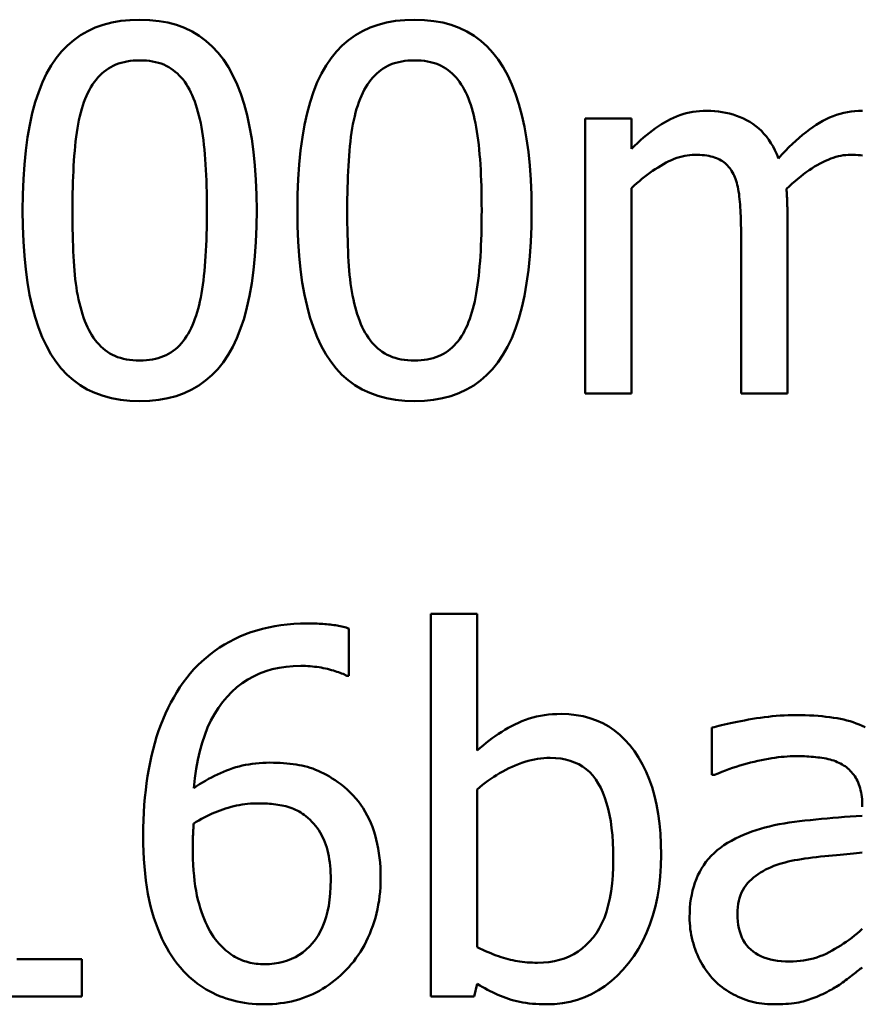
# Model space of a CAD drawing. Header units: millimetres. Extents: x 7 to 291, y 22 to 191.
# Tile 8 of 14: x 163.21 to 167.35, y 94.67 to 99.5. Entities that reach past the tile are written whole.
import ezdxf

# ---------------------------------------------------------------- set-up
doc = ezdxf.new("R2010")
doc.units = ezdxf.units.MM
doc.layers.add('Sichtbar (ISO)', color=7, linetype='Continuous', lineweight=50)

msp = doc.modelspace()

# ---------------------------------------------------------------- linework, layer by layer
at = {"layer": 'Sichtbar (ISO)'}
for p, q in [((165.9913, 97.6673), (165.9913, 99.018)), ((165.9913, 99.018), (166.2189, 99.018)), ((166.2189, 99.018), (166.2189, 98.8692)), ((166.2189, 98.6767), (166.2189, 97.6673)), ((166.9847, 98.5571), (166.9847, 97.6673)), ((166.7571, 97.6673), (166.7571, 98.4491)), ((166.2189, 97.6673), (165.9913, 97.6673)), ((166.9847, 97.6673), (166.7571, 97.6673)), ((165.2321, 94.7036), (165.2321, 96.5838)), ((165.2321, 96.5838), (165.4596, 96.5838)), ((165.4596, 96.5838), (165.4596, 95.9129)), ((164.8295, 96.5124), (164.8295, 96.2804)), ((164.8295, 96.2804), (164.8193, 96.2804)), ((166.6134, 95.7932), (166.6134, 96.0252)), ((166.6266, 95.7932), (166.6134, 95.7932)), ((165.4596, 94.9472), (165.4596, 95.7218)), ((163.1972, 94.8874), (163.5167, 94.8874)), ((163.5167, 94.8874), (163.5167, 94.7036)), ((165.4596, 94.7663), (165.4451, 94.7036)), ((163.5167, 94.7036), (162.6386, 94.7036)), ((165.4451, 94.7036), (165.2321, 94.7036))]:
    msp.add_line(p, q, dxfattribs=at)
at = {"layer": 'Sichtbar (ISO)', "flags": 128}
for points in [[(163.2257, 98.5658), (163.2267, 98.6452), (163.2296, 98.7209), (163.2345, 98.793), (163.2413, 98.8615), (163.2501, 98.9264), (163.2609, 98.9876), (163.2736, 99.0451), (163.2882, 99.099), (163.3049, 99.1493), (163.3234, 99.196), (163.344, 99.239), (163.3664, 99.2784), (163.391, 99.3144), (163.4176, 99.3472), (163.4464, 99.377), (163.4774, 99.4036), (163.5105, 99.4271), (163.5457, 99.4474), (163.583, 99.4646), (163.6225, 99.4787), (163.6642, 99.4897), (163.7079, 99.4975), (163.7538, 99.5022), (163.8019, 99.5037)], [(163.8019, 99.5037), (163.8501, 99.5021), (163.8962, 99.4973), (163.9401, 99.4892), (163.9818, 99.4778), (164.0214, 99.4632), (164.0588, 99.4454), (164.094, 99.4243), (164.127, 99.4), (164.1578, 99.3725), (164.1865, 99.3417), (164.213, 99.3076), (164.2373, 99.2704), (164.2595, 99.2298), (164.2798, 99.186), (164.2982, 99.1389), (164.3147, 99.0885), (164.3292, 99.0348), (164.3418, 98.9779), (164.3524, 98.9177), (164.3611, 98.8541), (164.3679, 98.7873), (164.3727, 98.7173), (164.3756, 98.6439), (164.3766, 98.5673)], [(164.5764, 98.5658), (164.5774, 98.6452), (164.5803, 98.7209), (164.5852, 98.793), (164.5921, 98.8615), (164.6009, 98.9264), (164.6116, 98.9876), (164.6243, 99.0451), (164.639, 99.099), (164.6556, 99.1493), (164.6742, 99.196), (164.6947, 99.239), (164.7172, 99.2784), (164.7417, 99.3144), (164.7684, 99.3472), (164.7972, 99.377), (164.8281, 99.4036), (164.8612, 99.4271), (164.8964, 99.4474), (164.9338, 99.4646), (164.9733, 99.4787), (165.0149, 99.4897), (165.0586, 99.4975), (165.1045, 99.5022), (165.1526, 99.5037)], [(165.1526, 99.5037), (165.2009, 99.5021), (165.2469, 99.4973), (165.2908, 99.4892), (165.3326, 99.4778), (165.3721, 99.4632), (165.4095, 99.4454), (165.4447, 99.4243), (165.4777, 99.4), (165.5085, 99.3725), (165.5372, 99.3417), (165.5637, 99.3076), (165.588, 99.2704), (165.6103, 99.2298), (165.6306, 99.186), (165.6489, 99.1389), (165.6654, 99.0885), (165.6799, 99.0348), (165.6925, 98.9779), (165.7031, 98.9177), (165.7118, 98.8541), (165.7186, 98.7873), (165.7234, 98.7173), (165.7263, 98.6439), (165.7273, 98.5673)], [(163.5335, 99.1143), (163.54, 99.1297), (163.5469, 99.1446), (163.5541, 99.1587), (163.5617, 99.1722), (163.5698, 99.1851), (163.5781, 99.1972), (163.5869, 99.2088), (163.596, 99.2196), (163.6055, 99.2298), (163.6154, 99.2394), (163.6257, 99.2483), (163.6363, 99.2565), (163.6474, 99.2641), (163.6589, 99.271), (163.671, 99.2772), (163.6835, 99.2828), (163.6966, 99.2878), (163.7101, 99.292), (163.7242, 99.2957), (163.7387, 99.2986), (163.7538, 99.3009), (163.7693, 99.3026), (163.7853, 99.3036), (163.8019, 99.3039)], [(163.8019, 99.3039), (163.8184, 99.3036), (163.8344, 99.3026), (163.8499, 99.3009), (163.8648, 99.2986), (163.8793, 99.2957), (163.8932, 99.292), (163.9066, 99.2878), (163.9195, 99.2828), (163.9319, 99.2772), (163.9438, 99.271), (163.9551, 99.2641), (163.966, 99.2565), (163.9763, 99.2483), (163.9864, 99.2395), (163.996, 99.23), (164.0053, 99.2199), (164.0142, 99.2093), (164.0227, 99.198), (164.0308, 99.186), (164.0386, 99.1735), (164.046, 99.1604), (164.053, 99.1466), (164.0596, 99.1322), (164.0659, 99.1172)], [(164.8842, 99.1143), (164.8907, 99.1297), (164.8976, 99.1446), (164.9048, 99.1587), (164.9125, 99.1722), (164.9205, 99.1851), (164.9289, 99.1972), (164.9376, 99.2088), (164.9468, 99.2196), (164.9563, 99.2298), (164.9661, 99.2394), (164.9764, 99.2483), (164.987, 99.2565), (164.9981, 99.2641), (165.0097, 99.271), (165.0217, 99.2772), (165.0343, 99.2828), (165.0473, 99.2878), (165.0609, 99.292), (165.0749, 99.2957), (165.0895, 99.2986), (165.1045, 99.3009), (165.12, 99.3026), (165.1361, 99.3036), (165.1526, 99.3039)], [(165.1526, 99.3039), (165.1691, 99.3036), (165.1851, 99.3026), (165.2006, 99.3009), (165.2156, 99.2986), (165.23, 99.2957), (165.2439, 99.292), (165.2574, 99.2878), (165.2703, 99.2828), (165.2826, 99.2772), (165.2945, 99.271), (165.3059, 99.2641), (165.3167, 99.2565), (165.3271, 99.2483), (165.3371, 99.2395), (165.3467, 99.23), (165.356, 99.2199), (165.3649, 99.2093), (165.3734, 99.198), (165.3815, 99.186), (165.3893, 99.1735), (165.3967, 99.1604), (165.4037, 99.1466), (165.4103, 99.1322), (165.4166, 99.1172)], [(163.4707, 98.5658), (163.4708, 98.595), (163.4711, 98.6236), (163.4716, 98.6518), (163.4722, 98.6794), (163.473, 98.7066), (163.474, 98.7332), (163.4752, 98.7593), (163.4766, 98.7849), (163.4781, 98.81), (163.4799, 98.8347), (163.4818, 98.8588), (163.4839, 98.8823), (163.4862, 98.9053), (163.4889, 98.9277), (163.4919, 98.9494), (163.4952, 98.9704), (163.4989, 98.9907), (163.5028, 99.0103), (163.5071, 99.0293), (163.5117, 99.0477), (163.5167, 99.0653), (163.522, 99.0823), (163.5275, 99.0986), (163.5335, 99.1143)], [(164.0659, 99.1172), (164.0718, 99.1016), (164.0774, 99.0853), (164.0827, 99.0685), (164.0878, 99.051), (164.0925, 99.0329), (164.0969, 99.0142), (164.101, 98.9948), (164.1048, 98.9749), (164.1083, 98.9543), (164.1115, 98.9331), (164.1143, 98.9113), (164.1169, 98.8889), (164.1193, 98.8658), (164.1214, 98.8421), (164.1233, 98.8177), (164.125, 98.7926), (164.1266, 98.7668), (164.1279, 98.7403), (164.129, 98.7132), (164.1299, 98.6853), (164.1306, 98.6568), (164.1311, 98.6277), (164.1314, 98.5978), (164.1315, 98.5673)], [(164.8215, 98.5658), (164.8216, 98.595), (164.8218, 98.6236), (164.8223, 98.6518), (164.8229, 98.6794), (164.8237, 98.7066), (164.8248, 98.7332), (164.8259, 98.7593), (164.8273, 98.7849), (164.8289, 98.81), (164.8306, 98.8347), (164.8325, 98.8588), (164.8346, 98.8823), (164.8369, 98.9053), (164.8396, 98.9277), (164.8426, 98.9494), (164.8459, 98.9704), (164.8496, 98.9907), (164.8536, 99.0103), (164.8579, 99.0293), (164.8625, 99.0477), (164.8674, 99.0653), (164.8727, 99.0823), (164.8783, 99.0986), (164.8842, 99.1143)], [(165.4166, 99.1172), (165.4225, 99.1016), (165.4282, 99.0853), (165.4335, 99.0685), (165.4385, 99.051), (165.4432, 99.0329), (165.4476, 99.0142), (165.4517, 98.9948), (165.4555, 98.9749), (165.459, 98.9543), (165.4622, 98.9331), (165.4651, 98.9113), (165.4677, 98.8889), (165.47, 98.8658), (165.4721, 98.8421), (165.474, 98.8177), (165.4758, 98.7926), (165.4773, 98.7668), (165.4786, 98.7403), (165.4797, 98.7132), (165.4806, 98.6853), (165.4813, 98.6568), (165.4818, 98.6277), (165.4821, 98.5978), (165.4822, 98.5673)], [(166.2189, 98.8692), (166.2337, 98.8838), (166.2485, 98.8978), (166.2633, 98.9112), (166.278, 98.9241), (166.2928, 98.9364), (166.3075, 98.9482), (166.3222, 98.9594), (166.3369, 98.97), (166.3515, 98.9801), (166.3662, 98.9897), (166.3808, 98.9986), (166.3954, 99.0071), (166.4101, 99.0149), (166.425, 99.022), (166.4402, 99.0284), (166.4557, 99.0342), (166.4713, 99.0393), (166.4873, 99.0437), (166.5034, 99.0474), (166.5198, 99.0505), (166.5365, 99.0529), (166.5534, 99.0546), (166.5705, 99.0556), (166.5879, 99.0559)], [(166.5879, 99.0559), (166.6077, 99.0555), (166.627, 99.0544), (166.646, 99.0525), (166.6647, 99.0498), (166.6829, 99.0464), (166.7008, 99.0423), (166.7183, 99.0373), (166.7354, 99.0316), (166.7522, 99.0252), (166.7685, 99.0179), (166.7845, 99.01), (166.8002, 99.0012), (166.8153, 98.9916), (166.8298, 98.9811), (166.8437, 98.9695), (166.857, 98.9571), (166.8696, 98.9436), (166.8817, 98.9292), (166.8931, 98.9138), (166.9039, 98.8975), (166.9141, 98.8802), (166.9236, 98.8619), (166.9326, 98.8427), (166.9409, 98.8225)], [(166.9409, 98.8225), (166.9581, 98.8414), (166.9753, 98.8594), (166.9923, 98.8766), (167.0093, 98.8931), (167.0262, 98.9088), (167.043, 98.9237), (167.0598, 98.9379), (167.0764, 98.9512), (167.093, 98.9638), (167.1095, 98.9756), (167.1259, 98.9866), (167.1422, 98.9968), (167.1586, 99.0063), (167.1752, 99.0149), (167.1921, 99.0227), (167.2092, 99.0297), (167.2264, 99.0358), (167.244, 99.0412), (167.2617, 99.0457), (167.2797, 99.0494), (167.2978, 99.0522), (167.3162, 99.0543), (167.3349, 99.0555), (167.3537, 99.0559)], [(166.5296, 98.84), (166.5174, 98.8397), (166.505, 98.8388), (166.4926, 98.8372), (166.4801, 98.8349), (166.4674, 98.8321), (166.4546, 98.8286), (166.4418, 98.8244), (166.4288, 98.8196), (166.4157, 98.8142), (166.4024, 98.8081), (166.3891, 98.8014), (166.3757, 98.7941), (166.3622, 98.7863), (166.3488, 98.7781), (166.3355, 98.7695), (166.3223, 98.7606), (166.3091, 98.7514), (166.296, 98.7418), (166.283, 98.7318), (166.27, 98.7215), (166.2571, 98.7108), (166.2443, 98.6998), (166.2316, 98.6884), (166.2189, 98.6767)], [(166.7192, 98.7452), (166.7152, 98.7531), (166.7108, 98.7606), (166.7062, 98.7677), (166.7013, 98.7746), (166.6961, 98.781), (166.6906, 98.7872), (166.6848, 98.7929), (166.6787, 98.7984), (166.6723, 98.8035), (166.6656, 98.8082), (166.6586, 98.8126), (166.6514, 98.8167), (166.6437, 98.8204), (166.6356, 98.8238), (166.6271, 98.8269), (166.6181, 98.8297), (166.6086, 98.8321), (166.5987, 98.8342), (166.5883, 98.836), (166.5775, 98.8374), (166.5662, 98.8386), (166.5544, 98.8394), (166.5422, 98.8399), (166.5296, 98.84)], [(167.2954, 98.84), (167.2836, 98.8397), (167.2718, 98.8388), (167.2597, 98.8374), (167.2476, 98.8353), (167.2353, 98.8326), (167.2228, 98.8293), (167.2102, 98.8254), (167.1975, 98.8209), (167.1846, 98.8158), (167.1716, 98.8102), (167.1584, 98.8039), (167.1451, 98.797), (167.1317, 98.7896), (167.1183, 98.7816), (167.1047, 98.7731), (167.0912, 98.764), (167.0775, 98.7544), (167.0638, 98.7443), (167.05, 98.7337), (167.0362, 98.7225), (167.0223, 98.7107), (167.0084, 98.6984), (166.9944, 98.6856), (166.9803, 98.6723)], [(167.3541, 98.836), (167.3433, 98.8374), (167.332, 98.8386), (167.3202, 98.8394), (167.308, 98.8399), (167.2954, 98.84)], [(166.7571, 98.4491), (166.7571, 98.4646), (166.7569, 98.4799), (166.7567, 98.4949), (166.7563, 98.5098), (166.7559, 98.5245), (166.7553, 98.539), (166.7546, 98.5533), (166.7539, 98.5674), (166.753, 98.5814), (166.7521, 98.5951), (166.751, 98.6086), (166.7498, 98.622), (166.7485, 98.635), (166.747, 98.6475), (166.7452, 98.6595), (166.7432, 98.671), (166.741, 98.682), (166.7385, 98.6925), (166.7359, 98.7026), (166.733, 98.7121), (166.7299, 98.7211), (166.7265, 98.7296), (166.723, 98.7377), (166.7192, 98.7452)], [(166.9803, 98.6723), (166.9805, 98.6688), (166.9808, 98.6653), (166.981, 98.6616), (166.9813, 98.6578), (166.9815, 98.6539), (166.9818, 98.6499), (166.982, 98.6457), (166.9822, 98.6415), (166.9825, 98.6372), (166.9827, 98.6327), (166.983, 98.6281), (166.9832, 98.6234), (166.9835, 98.6186), (166.9837, 98.6137), (166.9839, 98.6086), (166.984, 98.6034), (166.9842, 98.5981), (166.9843, 98.5926), (166.9844, 98.587), (166.9845, 98.5813), (166.9846, 98.5754), (166.9846, 98.5694), (166.9847, 98.5633), (166.9847, 98.5571)], [(163.8019, 97.6293), (163.7534, 97.631), (163.7071, 97.6358), (163.663, 97.6438), (163.6211, 97.655), (163.5814, 97.6695), (163.5439, 97.6871), (163.5086, 97.708), (163.4754, 97.7321), (163.4445, 97.7594), (163.4158, 97.7899), (163.3893, 97.8236), (163.365, 97.8605), (163.3427, 97.9008), (163.3224, 97.9444), (163.304, 97.9913), (163.2876, 98.0417), (163.2731, 98.0954), (163.2605, 98.1525), (163.2499, 98.2129), (163.2412, 98.2768), (163.2344, 98.344), (163.2296, 98.4145), (163.2267, 98.4885), (163.2257, 98.5658)], [(163.532, 98.0232), (163.5259, 98.0399), (163.5201, 98.057), (163.5147, 98.0745), (163.5096, 98.0924), (163.505, 98.1107), (163.5006, 98.1293), (163.4967, 98.1483), (163.4931, 98.1678), (163.4899, 98.1876), (163.487, 98.2077), (163.4845, 98.2283), (163.4824, 98.2493), (163.4805, 98.2709), (163.4788, 98.2933), (163.4773, 98.3167), (163.4759, 98.3409), (163.4747, 98.3659), (163.4737, 98.3919), (163.4728, 98.4187), (163.472, 98.4464), (163.4715, 98.4749), (163.4711, 98.5043), (163.4708, 98.5346), (163.4707, 98.5658)], [(164.3766, 98.5673), (164.3756, 98.4883), (164.3727, 98.413), (164.3678, 98.3412), (164.3609, 98.273), (164.3521, 98.2084), (164.3414, 98.1474), (164.3287, 98.0899), (164.314, 98.036), (164.2974, 97.9857), (164.2788, 97.9389), (164.2583, 97.8958), (164.2358, 97.8562), (164.2113, 97.8199), (164.1847, 97.7869), (164.1559, 97.7569), (164.125, 97.7302), (164.092, 97.7065), (164.0569, 97.6861), (164.0197, 97.6687), (163.9804, 97.6545), (163.9389, 97.6435), (163.8954, 97.6356), (163.8497, 97.6309), (163.8019, 97.6293)], [(164.1315, 98.5673), (164.1314, 98.5367), (164.1311, 98.5069), (164.1306, 98.4777), (164.1299, 98.4491), (164.129, 98.4213), (164.1279, 98.3941), (164.1266, 98.3675), (164.125, 98.3417), (164.1233, 98.3165), (164.1214, 98.2919), (164.1193, 98.2681), (164.1169, 98.2449), (164.1144, 98.2224), (164.1115, 98.2005), (164.1084, 98.1794), (164.1049, 98.1588), (164.1012, 98.139), (164.0972, 98.1198), (164.093, 98.1013), (164.0884, 98.0835), (164.0836, 98.0663), (164.0784, 98.0498), (164.073, 98.034), (164.0673, 98.0188)], [(165.1526, 97.6293), (165.1041, 97.631), (165.0578, 97.6358), (165.0137, 97.6438), (164.9718, 97.655), (164.9321, 97.6695), (164.8946, 97.6871), (164.8593, 97.708), (164.8262, 97.7321), (164.7953, 97.7594), (164.7665, 97.7899), (164.74, 97.8236), (164.7157, 97.8605), (164.6935, 97.9008), (164.6732, 97.9444), (164.6548, 97.9913), (164.6383, 98.0417), (164.6238, 98.0954), (164.6112, 98.1525), (164.6006, 98.2129), (164.5919, 98.2768), (164.5851, 98.344), (164.5803, 98.4145), (164.5774, 98.4885), (164.5764, 98.5658)], [(164.8827, 98.0232), (164.8766, 98.0399), (164.8708, 98.057), (164.8654, 98.0745), (164.8604, 98.0924), (164.8557, 98.1107), (164.8514, 98.1293), (164.8474, 98.1483), (164.8438, 98.1678), (164.8406, 98.1876), (164.8378, 98.2077), (164.8353, 98.2283), (164.8331, 98.2493), (164.8313, 98.2709), (164.8296, 98.2933), (164.828, 98.3167), (164.8267, 98.3409), (164.8254, 98.3659), (164.8244, 98.3919), (164.8235, 98.4187), (164.8228, 98.4464), (164.8222, 98.4749), (164.8218, 98.5043), (164.8216, 98.5346), (164.8215, 98.5658)], [(165.7273, 98.5673), (165.7263, 98.4883), (165.7234, 98.413), (165.7185, 98.3412), (165.7117, 98.273), (165.7029, 98.2084), (165.6921, 98.1474), (165.6794, 98.0899), (165.6647, 98.036), (165.6481, 97.9857), (165.6296, 97.9389), (165.609, 97.8958), (165.5865, 97.8562), (165.562, 97.8199), (165.5354, 97.7869), (165.5066, 97.7569), (165.4758, 97.7302), (165.4428, 97.7065), (165.4077, 97.6861), (165.3705, 97.6687), (165.3311, 97.6545), (165.2897, 97.6435), (165.2461, 97.6356), (165.2004, 97.6309), (165.1526, 97.6293)], [(165.4822, 98.5673), (165.4821, 98.5367), (165.4818, 98.5069), (165.4813, 98.4777), (165.4806, 98.4491), (165.4797, 98.4213), (165.4786, 98.3941), (165.4773, 98.3675), (165.4758, 98.3417), (165.474, 98.3165), (165.4721, 98.2919), (165.47, 98.2681), (165.4677, 98.2449), (165.4651, 98.2224), (165.4622, 98.2005), (165.4591, 98.1794), (165.4557, 98.1588), (165.452, 98.139), (165.448, 98.1198), (165.4437, 98.1013), (165.4391, 98.0835), (165.4343, 98.0663), (165.4292, 98.0498), (165.4238, 98.034), (165.4181, 98.0188)], [(163.8019, 97.8292), (163.7846, 97.8295), (163.768, 97.8306), (163.7519, 97.8323), (163.7363, 97.8348), (163.7213, 97.8379), (163.7069, 97.8418), (163.693, 97.8463), (163.6797, 97.8515), (163.6669, 97.8575), (163.6547, 97.8641), (163.643, 97.8715), (163.6319, 97.8795), (163.6213, 97.8882), (163.6111, 97.8975), (163.6013, 97.9074), (163.592, 97.9178), (163.583, 97.9289), (163.5745, 97.9406), (163.5664, 97.9529), (163.5587, 97.9657), (163.5514, 97.9792), (163.5445, 97.9933), (163.538, 98.0079), (163.532, 98.0232)], [(164.0673, 98.0188), (164.0611, 98.0033), (164.0544, 97.9885), (164.0473, 97.9744), (164.0399, 97.9609), (164.032, 97.948), (164.0238, 97.9358), (164.0151, 97.9243), (164.0061, 97.9135), (163.9966, 97.9033), (163.9868, 97.8937), (163.9766, 97.8848), (163.966, 97.8766), (163.9549, 97.869), (163.9434, 97.8621), (163.9314, 97.8558), (163.9189, 97.8503), (163.9059, 97.8453), (163.8925, 97.841), (163.8786, 97.8374), (163.8642, 97.8345), (163.8493, 97.8321), (163.834, 97.8305), (163.8182, 97.8295), (163.8019, 97.8292)], [(165.1526, 97.8292), (165.1354, 97.8295), (165.1187, 97.8306), (165.1026, 97.8323), (165.087, 97.8348), (165.072, 97.8379), (165.0576, 97.8418), (165.0437, 97.8463), (165.0304, 97.8515), (165.0176, 97.8575), (165.0054, 97.8641), (164.9938, 97.8715), (164.9827, 97.8795), (164.972, 97.8882), (164.9618, 97.8975), (164.9521, 97.9074), (164.9427, 97.9178), (164.9338, 97.9289), (164.9252, 97.9406), (164.9171, 97.9529), (164.9094, 97.9657), (164.9021, 97.9792), (164.8952, 97.9933), (164.8888, 98.0079), (164.8827, 98.0232)], [(165.4181, 98.0188), (165.4118, 98.0033), (165.4051, 97.9885), (165.3981, 97.9744), (165.3906, 97.9609), (165.3827, 97.948), (165.3745, 97.9358), (165.3658, 97.9243), (165.3568, 97.9135), (165.3474, 97.9033), (165.3375, 97.8937), (165.3273, 97.8848), (165.3167, 97.8766), (165.3056, 97.869), (165.2941, 97.8621), (165.2821, 97.8558), (165.2696, 97.8503), (165.2566, 97.8453), (165.2432, 97.841), (165.2293, 97.8374), (165.2149, 97.8345), (165.2, 97.8321), (165.1847, 97.8305), (165.1689, 97.8295), (165.1526, 97.8292)], [(164.0156, 96.2469), (164.0322, 96.2693), (164.0497, 96.2909), (164.068, 96.3117), (164.087, 96.3316), (164.1069, 96.3506), (164.1275, 96.3689), (164.1489, 96.3863), (164.1711, 96.4028), (164.1942, 96.4185), (164.2179, 96.4334), (164.2425, 96.4474), (164.2679, 96.4606), (164.294, 96.4728), (164.3208, 96.484), (164.3482, 96.4941), (164.3763, 96.5031), (164.4051, 96.5111), (164.4346, 96.518), (164.4647, 96.5239), (164.4955, 96.5287), (164.5269, 96.5324), (164.559, 96.535), (164.5918, 96.5366), (164.6253, 96.5372)], [(164.6253, 96.5372), (164.6352, 96.5371), (164.645, 96.537), (164.6547, 96.5368), (164.6643, 96.5365), (164.6739, 96.5362), (164.6833, 96.5357), (164.6926, 96.5352), (164.7018, 96.5346), (164.7109, 96.5339), (164.7199, 96.5331), (164.7288, 96.5323), (164.7376, 96.5313), (164.7463, 96.5303), (164.7547, 96.5292), (164.763, 96.528), (164.7711, 96.5266), (164.7791, 96.5252), (164.7868, 96.5237), (164.7944, 96.522), (164.8018, 96.5203), (164.809, 96.5185), (164.816, 96.5165), (164.8228, 96.5145), (164.8295, 96.5124)], [(164.5932, 96.3286), (164.5564, 96.3275), (164.5207, 96.3244), (164.4863, 96.3191), (164.4531, 96.3117), (164.4211, 96.3022), (164.3903, 96.2907), (164.3606, 96.277), (164.3322, 96.2612), (164.3051, 96.2432), (164.2791, 96.2232), (164.2543, 96.2011), (164.2307, 96.1769), (164.2085, 96.1506), (164.1879, 96.1223), (164.1688, 96.0919), (164.1512, 96.0595), (164.1352, 96.0251), (164.1208, 95.9887), (164.1079, 95.9503), (164.0965, 95.9098), (164.0867, 95.8673), (164.0785, 95.8227), (164.0718, 95.7762), (164.0666, 95.7276)], [(164.8193, 96.2804), (164.8135, 96.2833), (164.8073, 96.2862), (164.8008, 96.2891), (164.7938, 96.2919), (164.7865, 96.2946), (164.7788, 96.2974), (164.7707, 96.3001), (164.7622, 96.3028), (164.7534, 96.3055), (164.7441, 96.3081), (164.7345, 96.3107), (164.7245, 96.3133), (164.7142, 96.3157), (164.7038, 96.3179), (164.6933, 96.32), (164.6827, 96.3218), (164.6719, 96.3234), (164.661, 96.3247), (164.65, 96.3259), (164.6389, 96.3269), (164.6276, 96.3276), (164.6163, 96.3282), (164.6048, 96.3285), (164.5932, 96.3286)], [(163.8186, 95.4942), (163.819, 95.533), (163.82, 95.5712), (163.8216, 95.6088), (163.824, 95.6457), (163.827, 95.6819), (163.8307, 95.7176), (163.835, 95.7526), (163.84, 95.7869), (163.8457, 95.8206), (163.8521, 95.8537), (163.8591, 95.8862), (163.8668, 95.918), (163.8752, 95.9491), (163.8843, 95.9796), (163.8941, 96.0094), (163.9047, 96.0385), (163.916, 96.0669), (163.928, 96.0946), (163.9408, 96.1217), (163.9543, 96.1481), (163.9685, 96.1738), (163.9835, 96.1989), (163.9991, 96.2232), (164.0156, 96.2469)], [(165.4596, 95.9129), (165.4741, 95.9256), (165.4887, 95.9379), (165.5035, 95.9499), (165.5186, 95.9615), (165.5338, 95.9727), (165.5492, 95.9836), (165.5648, 95.9941), (165.5805, 96.0043), (165.5965, 96.0141), (165.6127, 96.0235), (165.6291, 96.0325), (165.6456, 96.0412), (165.6625, 96.0494), (165.6797, 96.0568), (165.6973, 96.0636), (165.7152, 96.0696), (165.7336, 96.0749), (165.7523, 96.0795), (165.7714, 96.0834), (165.7908, 96.0866), (165.8107, 96.0891), (165.8309, 96.0909), (165.8515, 96.0919), (165.8724, 96.0923)], [(165.8724, 96.0923), (165.9099, 96.091), (165.9461, 96.0872), (165.9808, 96.0808), (166.0143, 96.0719), (166.0463, 96.0605), (166.077, 96.0465), (166.1064, 96.03), (166.1344, 96.0109), (166.161, 95.9893), (166.1863, 95.9651), (166.2102, 95.9384), (166.2327, 95.9092), (166.2537, 95.8777), (166.2728, 95.8442), (166.2902, 95.8088), (166.3057, 95.7714), (166.3193, 95.732), (166.3312, 95.6906), (166.3412, 95.6472), (166.3494, 95.6019), (166.3558, 95.5546), (166.3604, 95.5053), (166.3631, 95.4541), (166.364, 95.4009)], [(166.6134, 96.0252), (166.6243, 96.0281), (166.6359, 96.0311), (166.6482, 96.0342), (166.6613, 96.0373), (166.6752, 96.0405), (166.6898, 96.0438), (166.7052, 96.0471), (166.7214, 96.0505), (166.7383, 96.0539), (166.756, 96.0574), (166.7744, 96.0609), (166.7936, 96.0646), (166.8131, 96.0681), (166.8327, 96.0712), (166.8522, 96.0741), (166.8716, 96.0767), (166.8911, 96.079), (166.9105, 96.081), (166.9298, 96.0826), (166.9492, 96.084), (166.9685, 96.0851), (166.9878, 96.0858), (167.007, 96.0863), (167.0263, 96.0864)], [(167.0263, 96.0864), (167.0493, 96.0863), (167.0717, 96.0858), (167.0935, 96.0851), (167.1147, 96.084), (167.1352, 96.0826), (167.1552, 96.081), (167.1745, 96.079), (167.1932, 96.0767), (167.2113, 96.0741), (167.2287, 96.0712), (167.2456, 96.0681), (167.2618, 96.0646), (167.2776, 96.0607), (167.2931, 96.0563), (167.3084, 96.0514), (167.3233, 96.0461), (167.338, 96.0402), (167.3524, 96.0339), (167.3666, 96.0271)], [(164.0666, 95.7276), (164.081, 95.7374), (164.0954, 95.7468), (164.1099, 95.7558), (164.1245, 95.7645), (164.1391, 95.7728), (164.1538, 95.7807), (164.1685, 95.7882), (164.1833, 95.7954), (164.1982, 95.8021), (164.2131, 95.8085), (164.2281, 95.8146), (164.2431, 95.8202), (164.2583, 95.8255), (164.2737, 95.8303), (164.2894, 95.8346), (164.3053, 95.8385), (164.3215, 95.8419), (164.3379, 95.8448), (164.3546, 95.8474), (164.3715, 95.8494), (164.3886, 95.851), (164.406, 95.8521), (164.4236, 95.8528), (164.4415, 95.8531)], [(164.4415, 95.8531), (164.4588, 95.8529), (164.4758, 95.8525), (164.4924, 95.8517), (164.5086, 95.8507), (164.5244, 95.8494), (164.5399, 95.8478), (164.5551, 95.8459), (164.5699, 95.8437), (164.5843, 95.8412), (164.5983, 95.8384), (164.612, 95.8353), (164.6253, 95.8319), (164.6385, 95.8281), (164.6517, 95.8237), (164.6651, 95.8186), (164.6786, 95.813), (164.6922, 95.8068), (164.7059, 95.8), (164.7197, 95.7926), (164.7335, 95.7846), (164.7475, 95.776), (164.7616, 95.7668), (164.7758, 95.757), (164.7901, 95.7466)], [(165.4596, 95.7218), (165.4726, 95.7328), (165.4859, 95.7435), (165.4994, 95.7539), (165.5131, 95.7639), (165.5271, 95.7736), (165.5413, 95.783), (165.5558, 95.7921), (165.5705, 95.8009), (165.5854, 95.8093), (165.6006, 95.8174), (165.6161, 95.8252), (165.6318, 95.8326), (165.6475, 95.8396), (165.6633, 95.846), (165.679, 95.8518), (165.6946, 95.8569), (165.7103, 95.8615), (165.7258, 95.8654), (165.7414, 95.8688), (165.7569, 95.8715), (165.7723, 95.8737), (165.7878, 95.8752), (165.8031, 95.8761), (165.8185, 95.8764)], [(165.8185, 95.8764), (165.8451, 95.8755), (165.8704, 95.8729), (165.8946, 95.8685), (165.9174, 95.8625), (165.939, 95.8546), (165.9594, 95.845), (165.9785, 95.8337), (165.9964, 95.8206), (166.0131, 95.8058), (166.0285, 95.7893), (166.0426, 95.771), (166.0555, 95.7509), (166.0673, 95.7292), (166.078, 95.7059), (166.0877, 95.6809), (166.0964, 95.6543), (166.1041, 95.6261), (166.1108, 95.5963), (166.1164, 95.5649), (166.121, 95.5318), (166.1246, 95.4971), (166.1271, 95.4608), (166.1287, 95.4229), (166.1292, 95.3834)], [(167.0248, 95.8851), (167.0115, 95.885), (166.9978, 95.8845), (166.9837, 95.8837), (166.9692, 95.8825), (166.9543, 95.8811), (166.9391, 95.8793), (166.9235, 95.8772), (166.9075, 95.8748), (166.8911, 95.872), (166.8743, 95.8689), (166.8571, 95.8655), (166.8395, 95.8618), (166.8218, 95.8578), (166.804, 95.8534), (166.7863, 95.8488), (166.7686, 95.8438), (166.7508, 95.8386), (166.7331, 95.833), (166.7153, 95.8271), (166.6976, 95.821), (166.6798, 95.8145), (166.6621, 95.8077), (166.6443, 95.8006), (166.6266, 95.7932)], [(167.2611, 95.8399), (167.2537, 95.8444), (167.246, 95.8486), (167.238, 95.8526), (167.2298, 95.8563), (167.2213, 95.8597), (167.2126, 95.8629), (167.2036, 95.8658), (167.1943, 95.8684), (167.1848, 95.8708), (167.175, 95.8729), (167.1649, 95.8748), (167.1546, 95.8764), (167.1441, 95.8778), (167.1336, 95.8791), (167.123, 95.8802), (167.1123, 95.8813), (167.1016, 95.8822), (167.0908, 95.883), (167.0799, 95.8836), (167.069, 95.8842), (167.0581, 95.8846), (167.047, 95.8849), (167.0359, 95.8851), (167.0248, 95.8851)], [(167.353, 95.6357), (167.3528, 95.6486), (167.3523, 95.6611), (167.3515, 95.6732), (167.3503, 95.6849), (167.3488, 95.6962), (167.347, 95.707), (167.3448, 95.7174), (167.3423, 95.7274), (167.3395, 95.737), (167.3363, 95.7462), (167.3328, 95.755), (167.3289, 95.7633), (167.3248, 95.7713), (167.3204, 95.779), (167.3157, 95.7865), (167.3107, 95.7936), (167.3055, 95.8004), (167.2999, 95.8069), (167.2941, 95.8132), (167.2881, 95.8191), (167.2817, 95.8247), (167.2751, 95.8301), (167.2683, 95.8352), (167.2611, 95.8399)], [(164.7901, 95.7466), (164.8063, 95.7339), (164.8218, 95.7206), (164.8365, 95.7068), (164.8506, 95.6924), (164.8639, 95.6775), (164.8765, 95.662), (164.8885, 95.6459), (164.8997, 95.6292), (164.9102, 95.612), (164.92, 95.5942), (164.9291, 95.5759), (164.9374, 95.5569), (164.9451, 95.5375), (164.9521, 95.5174), (164.9585, 95.4969), (164.9642, 95.4757), (164.9692, 95.4541), (164.9735, 95.4319), (164.9772, 95.4091), (164.9802, 95.3858), (164.9826, 95.3619), (164.9842, 95.3375), (164.9852, 95.3126), (164.9856, 95.2871)], [(164.0666, 95.554), (164.0795, 95.5619), (164.0924, 95.5694), (164.1054, 95.5767), (164.1184, 95.5836), (164.1314, 95.5902), (164.1445, 95.5965), (164.1575, 95.6025), (164.1707, 95.6082), (164.1838, 95.6135), (164.197, 95.6185), (164.2102, 95.6233), (164.2234, 95.6277), (164.2367, 95.6318), (164.2501, 95.6355), (164.2635, 95.6389), (164.277, 95.6419), (164.2905, 95.6445), (164.3042, 95.6468), (164.3179, 95.6488), (164.3317, 95.6504), (164.3455, 95.6516), (164.3595, 95.6525), (164.3735, 95.653), (164.3875, 95.6532)], [(164.3875, 95.6532), (164.398, 95.6531), (164.4083, 95.6529), (164.4187, 95.6524), (164.429, 95.6518), (164.4393, 95.6511), (164.4495, 95.6501), (164.4597, 95.649), (164.4699, 95.6477), (164.48, 95.6462), (164.49, 95.6446), (164.5001, 95.6428), (164.51, 95.6408), (164.5199, 95.6386), (164.5297, 95.636), (164.5392, 95.633), (164.5486, 95.6297), (164.5579, 95.6261), (164.5669, 95.622), (164.5758, 95.6177), (164.5846, 95.6129), (164.5932, 95.6079), (164.6016, 95.6024), (164.6099, 95.5966), (164.618, 95.5905)], [(164.0622, 95.4402), (164.0622, 95.4465), (164.0623, 95.4525), (164.0623, 95.4584), (164.0624, 95.4641), (164.0625, 95.4696), (164.0626, 95.4749), (164.0627, 95.48), (164.0629, 95.485), (164.0631, 95.4898), (164.0632, 95.4943), (164.0635, 95.4987), (164.0637, 95.503), (164.0639, 95.5071), (164.0642, 95.5113), (164.0644, 95.5155), (164.0647, 95.5197), (164.0649, 95.5239), (164.0651, 95.5281), (164.0654, 95.5324), (164.0656, 95.5367), (164.0659, 95.541), (164.0661, 95.5453), (164.0664, 95.5497), (164.0666, 95.554)], [(164.618, 95.5905), (164.6284, 95.5816), (164.6384, 95.5724), (164.6479, 95.5628), (164.6569, 95.553), (164.6654, 95.5428), (164.6734, 95.5323), (164.681, 95.5215), (164.688, 95.5104), (164.6946, 95.499), (164.7006, 95.4873), (164.7062, 95.4752), (164.7113, 95.4629), (164.716, 95.4501), (164.7203, 95.4368), (164.7241, 95.4231), (164.7275, 95.4088), (164.7306, 95.3941), (164.7332, 95.3788), (164.7354, 95.3631), (164.7373, 95.3468), (164.7387, 95.3301), (164.7397, 95.3128), (164.7403, 95.2951), (164.7405, 95.2769)], [(166.7506, 95.4898), (166.7698, 95.4984), (166.7896, 95.5064), (166.81, 95.514), (166.831, 95.5212), (166.8525, 95.5279), (166.8745, 95.5341), (166.8972, 95.5399), (166.9204, 95.5453), (166.9442, 95.5501), (166.9686, 95.5546), (166.9935, 95.5585), (167.019, 95.562), (167.0449, 95.5653), (167.0712, 95.5683), (167.0978, 95.5713), (167.1248, 95.5741), (167.1521, 95.5768), (167.1798, 95.5794), (167.2078, 95.5818), (167.2361, 95.5841), (167.2648, 95.5863), (167.2939, 95.5883), (167.3233, 95.5902), (167.353, 95.5919)], [(164.017, 94.8291), (164.0017, 94.8458), (163.987, 94.8635), (163.9729, 94.8821), (163.9593, 94.9016), (163.9463, 94.922), (163.9339, 94.9434), (163.922, 94.9657), (163.9107, 94.9889), (163.9, 95.013), (163.8898, 95.038), (163.8802, 95.064), (163.8711, 95.0909), (163.8628, 95.1188), (163.8551, 95.1477), (163.8482, 95.1776), (163.842, 95.2086), (163.8365, 95.2407), (163.8318, 95.2738), (163.8278, 95.3079), (163.8245, 95.3431), (163.8219, 95.3793), (163.8201, 95.4166), (163.819, 95.4549), (163.8186, 95.4942)], [(166.504, 95.0945), (166.5045, 95.1176), (166.5057, 95.1401), (166.5077, 95.162), (166.5106, 95.1834), (166.5143, 95.2041), (166.5188, 95.2244), (166.5242, 95.244), (166.5303, 95.2631), (166.5373, 95.2816), (166.5451, 95.2996), (166.5537, 95.3169), (166.5631, 95.3338), (166.5735, 95.35), (166.5847, 95.3657), (166.597, 95.3807), (166.6102, 95.3952), (166.6244, 95.4091), (166.6395, 95.4224), (166.6556, 95.4351), (166.6727, 95.4472), (166.6907, 95.4588), (166.7097, 95.4697), (166.7297, 95.4801), (166.7506, 95.4898)], [(164.1906, 94.9647), (164.1815, 94.9751), (164.1726, 94.9862), (164.1641, 94.998), (164.1557, 95.0107), (164.1477, 95.0241), (164.1399, 95.0382), (164.1324, 95.0531), (164.1251, 95.0688), (164.1181, 95.0852), (164.1114, 95.1024), (164.1049, 95.1203), (164.0987, 95.139), (164.0929, 95.1586), (164.0876, 95.1792), (164.0827, 95.2008), (164.0784, 95.2234), (164.0746, 95.247), (164.0713, 95.2716), (164.0686, 95.2972), (164.0663, 95.3238), (164.0645, 95.3514), (164.0632, 95.38), (164.0625, 95.4096), (164.0622, 95.4402)], [(166.9475, 95.3556), (166.9607, 95.3595), (166.9745, 95.3631), (166.989, 95.3666), (167.0041, 95.37), (167.0199, 95.3732), (167.0363, 95.3762), (167.0533, 95.3792), (167.071, 95.3819), (167.0893, 95.3845), (167.1082, 95.3869), (167.1278, 95.3892), (167.1481, 95.3914), (167.1683, 95.3934), (167.188, 95.3954), (167.2071, 95.3973), (167.2256, 95.3991), (167.2435, 95.4008), (167.2609, 95.4025), (167.2777, 95.4041), (167.2939, 95.4056), (167.3096, 95.4071), (167.3246, 95.4085), (167.3391, 95.4098), (167.353, 95.4111)], [(166.1292, 95.3834), (166.1285, 95.3399), (166.1264, 95.2984), (166.123, 95.2589), (166.1181, 95.2214), (166.1119, 95.1859), (166.1044, 95.1523), (166.0954, 95.1208), (166.0851, 95.0913), (166.0734, 95.0638), (166.0603, 95.0382), (166.0458, 95.0147), (166.03, 94.9932), (166.0129, 94.9735), (165.9948, 94.9555), (165.9757, 94.9392), (165.9556, 94.9247), (165.9344, 94.9118), (165.9122, 94.9007), (165.8889, 94.8913), (165.8647, 94.8836), (165.8394, 94.8776), (165.813, 94.8733), (165.7856, 94.8708), (165.7572, 94.8699)], [(166.364, 95.4009), (166.3629, 95.3466), (166.3596, 95.2941), (166.354, 95.2434), (166.3462, 95.1945), (166.3362, 95.1473), (166.3239, 95.102), (166.3094, 95.0585), (166.2927, 95.0167), (166.2738, 94.9768), (166.2526, 94.9386), (166.2292, 94.9023), (166.2036, 94.8677), (166.1763, 94.8355), (166.1478, 94.806), (166.1182, 94.7793), (166.0875, 94.7555), (166.0557, 94.7344), (166.0227, 94.7162), (165.9886, 94.7008), (165.9533, 94.6881), (165.9169, 94.6783), (165.8794, 94.6713), (165.8408, 94.6671), (165.801, 94.6657)], [(166.7389, 95.1106), (166.7393, 95.1273), (166.7405, 95.1434), (166.7426, 95.1589), (166.7455, 95.1737), (166.7492, 95.188), (166.7537, 95.2016), (166.759, 95.2146), (166.7651, 95.227), (166.7721, 95.2387), (166.7799, 95.2499), (166.7885, 95.2604), (166.798, 95.2703), (166.808, 95.2797), (166.8185, 95.2887), (166.8295, 95.2973), (166.8408, 95.3054), (166.8526, 95.3131), (166.8649, 95.3205), (166.8776, 95.3274), (166.8907, 95.3338), (166.9042, 95.3399), (166.9182, 95.3456), (166.9326, 95.3508), (166.9475, 95.3556)], [(164.7405, 95.2769), (164.7399, 95.2431), (164.738, 95.2107), (164.7349, 95.1798), (164.7305, 95.1503), (164.7249, 95.1222), (164.7181, 95.0956), (164.71, 95.0705), (164.7006, 95.0467), (164.6901, 95.0244), (164.6782, 95.0036), (164.6651, 94.9842), (164.6508, 94.9662), (164.6355, 94.9496), (164.6193, 94.9345), (164.6024, 94.9209), (164.5848, 94.9086), (164.5663, 94.8979), (164.5471, 94.8885), (164.527, 94.8806), (164.5062, 94.8741), (164.4847, 94.8691), (164.4623, 94.8655), (164.4392, 94.8633), (164.4152, 94.8626)], [(164.9856, 95.2871), (164.9853, 95.2641), (164.9843, 95.2415), (164.9827, 95.2191), (164.9805, 95.1971), (164.9776, 95.1753), (164.9741, 95.1538), (164.9699, 95.1326), (164.9652, 95.1117), (164.9597, 95.0911), (164.9537, 95.0708), (164.947, 95.0508), (164.9396, 95.0311), (164.9317, 95.0118), (164.9234, 94.993), (164.9147, 94.9748), (164.9055, 94.9571), (164.8959, 94.9399), (164.8858, 94.9233), (164.8753, 94.9072), (164.8644, 94.8917), (164.8531, 94.8767), (164.8413, 94.8622), (164.829, 94.8483), (164.8164, 94.8349)], [(166.6237, 94.7853), (166.6148, 94.7947), (166.6063, 94.8045), (166.598, 94.8147), (166.59, 94.8252), (166.5824, 94.8361), (166.575, 94.8473), (166.5679, 94.8589), (166.5611, 94.8709), (166.5546, 94.8832), (166.5484, 94.8959), (166.5425, 94.909), (166.5369, 94.9224), (166.5316, 94.9361), (166.5268, 94.9499), (166.5225, 94.9638), (166.5186, 94.9778), (166.5152, 94.992), (166.5123, 95.0063), (166.5097, 95.0207), (166.5077, 95.0352), (166.5061, 95.0499), (166.505, 95.0646), (166.5043, 95.0795), (166.504, 95.0945)], [(166.9956, 94.8757), (166.9751, 94.8762), (166.9555, 94.8774), (166.9366, 94.8794), (166.9186, 94.8823), (166.9015, 94.886), (166.8851, 94.8905), (166.8696, 94.8958), (166.8549, 94.902), (166.8411, 94.909), (166.8281, 94.9168), (166.8159, 94.9254), (166.8045, 94.9348), (166.794, 94.9451), (166.7845, 94.9561), (166.7758, 94.968), (166.7681, 94.9806), (166.7612, 94.9941), (166.7553, 95.0083), (166.7503, 95.0233), (166.7462, 95.0392), (166.743, 95.0558), (166.7407, 95.0733), (166.7393, 95.0915), (166.7389, 95.1106)], [(167.353, 95.0362), (167.3403, 95.0249), (167.3274, 95.014), (167.3143, 95.0033), (167.3011, 94.993), (167.2878, 94.983), (167.2742, 94.9733), (167.2605, 94.9639), (167.2467, 94.9548), (167.2327, 94.9461), (167.2185, 94.9376), (167.2041, 94.9295), (167.1896, 94.9217), (167.1749, 94.9144), (167.1599, 94.9076), (167.1447, 94.9016), (167.1292, 94.8962), (167.1134, 94.8914), (167.0974, 94.8872), (167.0811, 94.8837), (167.0645, 94.8808), (167.0477, 94.8786), (167.0306, 94.877), (167.0132, 94.8761), (166.9956, 94.8757)], [(164.4152, 94.8626), (164.4048, 94.8628), (164.3945, 94.8632), (164.3843, 94.864), (164.3742, 94.8651), (164.3642, 94.8665), (164.3543, 94.8683), (164.3445, 94.8703), (164.3348, 94.8727), (164.3252, 94.8753), (164.3158, 94.8783), (164.3064, 94.8816), (164.2971, 94.8852), (164.2879, 94.8892), (164.2787, 94.8937), (164.2696, 94.8987), (164.2606, 94.9041), (164.2516, 94.91), (164.2427, 94.9164), (164.2339, 94.9233), (164.2251, 94.9306), (164.2164, 94.9384), (164.2077, 94.9467), (164.1991, 94.9555), (164.1906, 94.9647)], [(165.7572, 94.8699), (165.7442, 94.87), (165.7313, 94.8704), (165.7186, 94.871), (165.7061, 94.8719), (165.6937, 94.8729), (165.6815, 94.8743), (165.6695, 94.8759), (165.6577, 94.8777), (165.646, 94.8798), (165.6345, 94.8821), (165.6232, 94.8846), (165.6121, 94.8874), (165.6009, 94.8905), (165.5894, 94.8939), (165.5777, 94.8977), (165.5656, 94.9018), (165.5533, 94.9063), (165.5408, 94.9111), (165.5279, 94.9163), (165.5148, 94.9218), (165.5014, 94.9276), (165.4878, 94.9338), (165.4738, 94.9403), (165.4596, 94.9472)], [(164.4138, 94.6657), (164.3937, 94.666), (164.374, 94.6668), (164.3546, 94.6682), (164.3354, 94.6702), (164.3166, 94.6728), (164.298, 94.6759), (164.2797, 94.6796), (164.2617, 94.6838), (164.2441, 94.6887), (164.2267, 94.6941), (164.2096, 94.7), (164.1928, 94.7065), (164.1763, 94.7136), (164.1601, 94.7213), (164.1443, 94.7295), (164.1288, 94.7383), (164.1137, 94.7477), (164.0989, 94.7576), (164.0844, 94.7681), (164.0703, 94.7791), (164.0564, 94.7908), (164.043, 94.803), (164.0298, 94.8157), (164.017, 94.8291)], [(164.8164, 94.8349), (164.8029, 94.8213), (164.7891, 94.8083), (164.775, 94.7958), (164.7606, 94.7839), (164.746, 94.7726), (164.731, 94.7618), (164.7158, 94.7515), (164.7003, 94.7419), (164.6845, 94.7327), (164.6685, 94.7242), (164.6521, 94.7162), (164.6355, 94.7087), (164.6186, 94.7019), (164.6014, 94.6956), (164.5839, 94.6899), (164.5661, 94.6848), (164.5481, 94.6803), (164.5297, 94.6765), (164.5111, 94.6732), (164.4922, 94.6705), (164.473, 94.6684), (164.4536, 94.6669), (164.4338, 94.666), (164.4138, 94.6657)], [(167.353, 94.8466), (167.3482, 94.8431), (167.3432, 94.8393), (167.338, 94.8354), (167.3324, 94.8312), (167.3266, 94.8268), (167.3205, 94.8221), (167.3142, 94.8173), (167.3076, 94.8122), (167.3008, 94.8069), (167.2936, 94.8014), (167.2863, 94.7956), (167.2786, 94.7897), (167.2708, 94.7837), (167.2631, 94.7779), (167.2554, 94.7724), (167.2478, 94.767), (167.2402, 94.7618), (167.2327, 94.7569), (167.2251, 94.7521), (167.2177, 94.7475), (167.2102, 94.7432), (167.2028, 94.739), (167.1955, 94.7351), (167.1882, 94.7313)], [(166.9139, 94.6657), (166.9001, 94.6659), (166.8864, 94.6666), (166.8729, 94.6677), (166.8594, 94.6692), (166.846, 94.6711), (166.8328, 94.6735), (166.8197, 94.6764), (166.8066, 94.6796), (166.7937, 94.6833), (166.7809, 94.6875), (166.7682, 94.692), (166.7557, 94.6971), (166.7433, 94.7025), (166.7311, 94.7082), (166.7192, 94.7143), (166.7076, 94.7208), (166.6962, 94.7276), (166.6851, 94.7348), (166.6742, 94.7423), (166.6636, 94.7502), (166.6532, 94.7585), (166.6431, 94.7671), (166.6333, 94.776), (166.6237, 94.7853)], [(165.801, 94.6657), (165.783, 94.6659), (165.7654, 94.6664), (165.7482, 94.6674), (165.7315, 94.6687), (165.7152, 94.6704), (165.6994, 94.6724), (165.684, 94.6749), (165.669, 94.6777), (165.6545, 94.6809), (165.6404, 94.6844), (165.6268, 94.6884), (165.6135, 94.6927), (165.6005, 94.6973), (165.5876, 94.7022), (165.5746, 94.7074), (165.5617, 94.7129), (165.5489, 94.7186), (165.536, 94.7246), (165.5232, 94.7309), (165.5104, 94.7374), (165.4977, 94.7442), (165.485, 94.7513), (165.4723, 94.7587), (165.4596, 94.7663)], [(167.1882, 94.7313), (167.1782, 94.7261), (167.1683, 94.7211), (167.1585, 94.7162), (167.1487, 94.7116), (167.139, 94.7072), (167.1293, 94.7031), (167.1196, 94.6991), (167.11, 94.6954), (167.1005, 94.6918), (167.091, 94.6885), (167.0816, 94.6854), (167.0722, 94.6825), (167.0625, 94.6798), (167.0522, 94.6773), (167.0412, 94.6751), (167.0297, 94.6731), (167.0174, 94.6714), (167.0046, 94.6699), (166.991, 94.6686), (166.9769, 94.6676), (166.9621, 94.6667), (166.9467, 94.6662), (166.9306, 94.6658), (166.9139, 94.6657)]]:
    msp.add_lwpolyline(points, dxfattribs=at)

doc.saveas('drawing.dxf')
